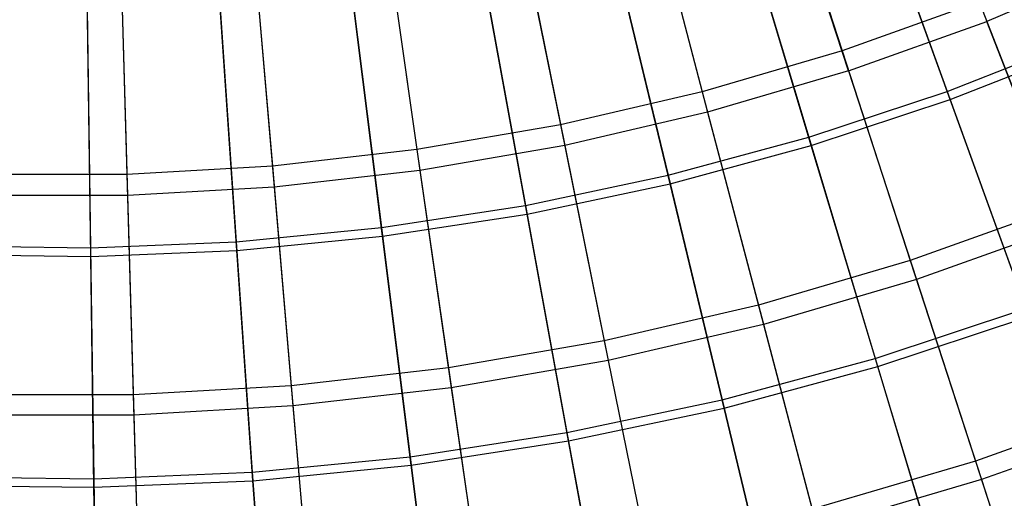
# Model space of a CAD drawing. Extents: x 0.1 to 12.1, y -6 to 6.
# Tile 54 of 256: x 6.019 to 7.198, y -3.44 to -2.867. Entities that reach past the tile are written whole.
import ezdxf

# ---------------------------------------------------------------- set-up
doc = ezdxf.new("R2010")
doc.units = 0
doc.header["$LTSCALE"] = 2.54
doc.layers.get('0').update_dxf_attribs({"linetype": 'CONTINUOUS'})

# ---------------------------------------------------------------- blocks, each defined once
blk = doc.blocks.new('DROPS_COLOR_B-11195_STL')
at = {"color": 0}
for p, q in [((7.0778, -2.6142, 12.722), (7.1769, -2.8688, 12.5437)), ((7.0778, -2.6142, 12.722), (7.1769, -2.8688, 12.5437)), ((6.9188, -2.6433, 2.6488), (7.0036, -2.904, 2.8256)), ((6.9188, -2.6433, 2.6488), (7.0036, -2.904, 2.8256)), ((7.0113, -2.9279, 12.5437), (6.9269, -2.668, 12.722)), ((7.0113, -2.9279, 12.5437), (6.9269, -2.668, 12.722)), ((6.7665, -2.688, 2.6488), (6.8362, -2.9531, 2.8256)), ((6.7665, -2.688, 2.6488), (6.8362, -2.9531, 2.8256)), ((6.7732, -2.7132, 12.722), (6.8426, -2.9774, 12.5437)), ((6.7732, -2.7132, 12.722), (6.8426, -2.9774, 12.5437)), ((6.6119, -2.7239, 2.6488), (6.6664, -2.9926, 2.8256)), ((6.6119, -2.7239, 2.6488), (6.6664, -2.9926, 2.8256)), ((6.4555, -2.751, 2.6488), (6.4945, -3.0223, 2.8256)), ((6.4555, -2.751, 2.6488), (6.4945, -3.0223, 2.8256)), ((6.6171, -2.7495, 12.722), (6.6714, -3.0172, 12.5437)), ((6.6171, -2.7495, 12.722), (6.6714, -3.0172, 12.5437)), ((6.2978, -2.7691, 2.6488), (6.3213, -3.0422, 2.8256)), ((6.2978, -2.7691, 2.6488), (6.3213, -3.0422, 2.8256)), ((6.1394, -2.7782, 2.6488), (6.1472, -3.0522, 2.8256)), ((6.1394, -2.7782, 2.6488), (6.1472, -3.0522, 2.8256)), ((6.4592, -2.7768, 12.722), (6.4981, -3.0472, 12.5437)), ((6.4592, -2.7768, 12.722), (6.4981, -3.0472, 12.5437)), ((6.1401, -2.8042, 12.722), (6.1479, -3.0773, 12.5437)), ((6.1401, -2.8042, 12.722), (6.1479, -3.0773, 12.5437)), ((6.3001, -2.7951, 12.722), (6.3234, -3.0673, 12.5437)), ((6.3001, -2.7951, 12.722), (6.3234, -3.0673, 12.5437)), ((7.3389, -2.8004, 12.5437), (7.1769, -2.8688, 12.5437)), ((7.3389, -2.8004, 12.5437), (7.1769, -2.8688, 12.5437)), ((7.1678, -2.8454, 2.8256), (7.0036, -2.904, 2.8256)), ((7.1678, -2.8454, 2.8256), (7.0036, -2.904, 2.8256)), ((7.1678, -2.8454, 2.8256), (7.2636, -3.0913, 3.0173)), ((7.1678, -2.8454, 2.8256), (7.2636, -3.0913, 3.0173)), ((7.0113, -2.9279, 12.5437), (7.1769, -2.8688, 12.5437)), ((7.0113, -2.9279, 12.5437), (7.1769, -2.8688, 12.5437)), ((7.2723, -3.1138, 12.3507), (7.1769, -2.8688, 12.5437)), ((7.2723, -3.1138, 12.3507), (7.1769, -2.8688, 12.5437)), ((7.0036, -2.904, 2.8256), (6.8362, -2.9531, 2.8256)), ((7.0036, -2.904, 2.8256), (6.8362, -2.9531, 2.8256)), ((7.0036, -2.904, 2.8256), (7.0851, -3.155, 3.0173)), ((7.0036, -2.904, 2.8256), (7.0851, -3.155, 3.0173)), ((7.0113, -2.9279, 12.5437), (6.8426, -2.9774, 12.5437)), ((7.0113, -2.9279, 12.5437), (6.8426, -2.9774, 12.5437)), ((7.0113, -2.9279, 12.5437), (7.0926, -3.178, 12.3507)), ((7.0113, -2.9279, 12.5437), (7.0926, -3.178, 12.3507)), ((6.8362, -2.9531, 2.8256), (6.6664, -2.9926, 2.8256)), ((6.8362, -2.9531, 2.8256), (6.6664, -2.9926, 2.8256)), ((6.8362, -2.9531, 2.8256), (6.9033, -3.2084, 3.0173)), ((6.8362, -2.9531, 2.8256), (6.9033, -3.2084, 3.0173)), ((6.8426, -2.9774, 12.5437), (6.6714, -3.0172, 12.5437)), ((6.8426, -2.9774, 12.5437), (6.6714, -3.0172, 12.5437)), ((6.8426, -2.9774, 12.5437), (6.9095, -3.2317, 12.3507)), ((6.8426, -2.9774, 12.5437), (6.9095, -3.2317, 12.3507)), ((6.6664, -2.9926, 2.8256), (6.4945, -3.0223, 2.8256)), ((6.6664, -2.9926, 2.8256), (6.4945, -3.0223, 2.8256)), ((6.6664, -2.9926, 2.8256), (6.7188, -3.2513, 3.0173)), ((6.6664, -2.9926, 2.8256), (6.7188, -3.2513, 3.0173)), ((6.6714, -3.0172, 12.5437), (6.4981, -3.0472, 12.5437)), ((6.6714, -3.0172, 12.5437), (6.4981, -3.0472, 12.5437)), ((6.6714, -3.0172, 12.5437), (6.7236, -3.2749, 12.3507)), ((6.6714, -3.0172, 12.5437), (6.7236, -3.2749, 12.3507)), ((6.4945, -3.0223, 2.8256), (6.3213, -3.0422, 2.8256)), ((6.4945, -3.0223, 2.8256), (6.3213, -3.0422, 2.8256)), ((6.4945, -3.0223, 2.8256), (6.5321, -3.2836, 3.0173)), ((6.4945, -3.0223, 2.8256), (6.5321, -3.2836, 3.0173)), ((6.3213, -3.0422, 2.8256), (6.1472, -3.0522, 2.8256)), ((6.3213, -3.0422, 2.8256), (6.1472, -3.0522, 2.8256)), ((6.3213, -3.0422, 2.8256), (6.3439, -3.3052, 3.0173)), ((6.3213, -3.0422, 2.8256), (6.3439, -3.3052, 3.0173)), ((6.1472, -3.0522, 2.8256), (5.9728, -3.0522, 2.8256)), ((6.1472, -3.0522, 2.8256), (5.9728, -3.0522, 2.8256)), ((6.1472, -3.0522, 2.8256), (6.1547, -3.316, 3.0173)), ((6.1472, -3.0522, 2.8256), (6.1547, -3.316, 3.0173)), ((6.4981, -3.0472, 12.5437), (6.3234, -3.0673, 12.5437)), ((6.4981, -3.0472, 12.5437), (6.3234, -3.0673, 12.5437)), ((6.4981, -3.0472, 12.5437), (6.5355, -3.3075, 12.3507)), ((6.4981, -3.0472, 12.5437), (6.5355, -3.3075, 12.3507)), ((6.1479, -3.0773, 12.5437), (5.9721, -3.0773, 12.5437)), ((6.1479, -3.0773, 12.5437), (5.9721, -3.0773, 12.5437)), ((6.3234, -3.0673, 12.5437), (6.1479, -3.0773, 12.5437)), ((6.3234, -3.0673, 12.5437), (6.1479, -3.0773, 12.5437)), ((6.1479, -3.0773, 12.5437), (6.1554, -3.3401, 12.3507)), ((6.1479, -3.0773, 12.5437), (6.1554, -3.3401, 12.3507)), ((6.3234, -3.0673, 12.5437), (6.3459, -3.3292, 12.3507)), ((6.3234, -3.0673, 12.5437), (6.3459, -3.3292, 12.3507)), ((7.2636, -3.0913, 3.0173), (7.0851, -3.155, 3.0173)), ((7.2636, -3.0913, 3.0173), (7.0851, -3.155, 3.0173)), ((7.2723, -3.1138, 12.3507), (7.0926, -3.178, 12.3507)), ((7.2723, -3.1138, 12.3507), (7.0926, -3.178, 12.3507)), ((7.0851, -3.155, 3.0173), (6.9033, -3.2084, 3.0173)), ((7.0851, -3.155, 3.0173), (6.9033, -3.2084, 3.0173)), ((7.0851, -3.155, 3.0173), (7.1633, -3.3955, 3.2233)), ((7.0851, -3.155, 3.0173), (7.1633, -3.3955, 3.2233)), ((7.0926, -3.178, 12.3507), (6.9095, -3.2317, 12.3507)), ((7.0926, -3.178, 12.3507), (6.9095, -3.2317, 12.3507)), ((7.0926, -3.178, 12.3507), (7.1704, -3.4175, 12.1434)), ((7.0926, -3.178, 12.3507), (7.1704, -3.4175, 12.1434)), ((6.9033, -3.2084, 3.0173), (6.7188, -3.2513, 3.0173)), ((6.9033, -3.2084, 3.0173), (6.7188, -3.2513, 3.0173)), ((6.9033, -3.2084, 3.0173), (6.9676, -3.453, 3.2233)), ((6.9033, -3.2084, 3.0173), (6.9676, -3.453, 3.2233)), ((6.9095, -3.2317, 12.3507), (6.7236, -3.2749, 12.3507)), ((6.9095, -3.2317, 12.3507), (6.7236, -3.2749, 12.3507)), ((6.9095, -3.2317, 12.3507), (6.9735, -3.4753, 12.1434)), ((6.9095, -3.2317, 12.3507), (6.9735, -3.4753, 12.1434)), ((6.7188, -3.2513, 3.0173), (6.5321, -3.2836, 3.0173)), ((6.7188, -3.2513, 3.0173), (6.5321, -3.2836, 3.0173)), ((6.7188, -3.2513, 3.0173), (6.769, -3.4992, 3.2233)), ((6.7188, -3.2513, 3.0173), (6.769, -3.4992, 3.2233)), ((6.7236, -3.2749, 12.3507), (6.5355, -3.3075, 12.3507)), ((6.7236, -3.2749, 12.3507), (6.5355, -3.3075, 12.3507)), ((6.7236, -3.2749, 12.3507), (6.7736, -3.5218, 12.1434)), ((6.7236, -3.2749, 12.3507), (6.7736, -3.5218, 12.1434)), ((6.5321, -3.2836, 3.0173), (6.3439, -3.3052, 3.0173)), ((6.5321, -3.2836, 3.0173), (6.3439, -3.3052, 3.0173)), ((6.5321, -3.2836, 3.0173), (6.5681, -3.5339, 3.2233)), ((6.5321, -3.2836, 3.0173), (6.5681, -3.5339, 3.2233)), ((6.3439, -3.3052, 3.0173), (6.1547, -3.316, 3.0173)), ((6.3439, -3.3052, 3.0173), (6.1547, -3.316, 3.0173)), ((6.3439, -3.3052, 3.0173), (6.3655, -3.5572, 3.2233)), ((6.3439, -3.3052, 3.0173), (6.3655, -3.5572, 3.2233)), ((6.5355, -3.3075, 12.3507), (6.3459, -3.3292, 12.3507)), ((6.5355, -3.3075, 12.3507), (6.3459, -3.3292, 12.3507)), ((6.5355, -3.3075, 12.3507), (6.5714, -3.5568, 12.1434)), ((6.5355, -3.3075, 12.3507), (6.5714, -3.5568, 12.1434)), ((6.1547, -3.316, 3.0173), (5.9653, -3.316, 3.0173)), ((6.1547, -3.316, 3.0173), (5.9653, -3.316, 3.0173)), ((6.1547, -3.316, 3.0173), (6.162, -3.5688, 3.2233)), ((6.1547, -3.316, 3.0173), (6.162, -3.5688, 3.2233)), ((6.3459, -3.3292, 12.3507), (6.1554, -3.3401, 12.3507)), ((6.3459, -3.3292, 12.3507), (6.1554, -3.3401, 12.3507)), ((6.3459, -3.3292, 12.3507), (6.3675, -3.5802, 12.1434)), ((6.3459, -3.3292, 12.3507), (6.3675, -3.5802, 12.1434)), ((7.3553, -3.327, 3.2233), (7.1633, -3.3955, 3.2233)), ((7.3553, -3.327, 3.2233), (7.1633, -3.3955, 3.2233)), ((6.1554, -3.3401, 12.3507), (5.9646, -3.3401, 12.3507)), ((6.1554, -3.3401, 12.3507), (5.9646, -3.3401, 12.3507)), ((6.1554, -3.3401, 12.3507), (6.1626, -3.5919, 12.1434)), ((6.1554, -3.3401, 12.3507), (6.1626, -3.5919, 12.1434)), ((7.3637, -3.3485, 12.1434), (7.1704, -3.4175, 12.1434)), ((7.3637, -3.3485, 12.1434), (7.1704, -3.4175, 12.1434)), ((7.1633, -3.3955, 3.2233), (6.9676, -3.453, 3.2233)), ((7.1633, -3.3955, 3.2233), (6.9676, -3.453, 3.2233)), ((7.1633, -3.3955, 3.2233), (7.2378, -3.6249, 3.443)), ((7.1633, -3.3955, 3.2233), (7.2378, -3.6249, 3.443)), ((7.1704, -3.4175, 12.1434), (6.9735, -3.4753, 12.1434)), ((7.1704, -3.4175, 12.1434), (6.9735, -3.4753, 12.1434)), ((7.1704, -3.4175, 12.1434), (7.2446, -3.6458, 11.9225)), ((7.1704, -3.4175, 12.1434), (7.2446, -3.6458, 11.9225))]:
    blk.add_line(p, q, dxfattribs=at)
blk = doc.blocks.new('GROUP_1')
at = {"color": 0}
for p, q in [((6.972, 3.314, 0.7222), (7.0694, 3.0448, 0.8873)), ((6.972, 3.314, 0.7222), (7.0694, 3.0448, 0.8873)), ((7.073, 3.0349, 11.1062), (6.9757, 3.3037, 11.2719)), ((7.073, 3.0349, 11.1062), (6.9757, 3.3037, 11.2719)), ((6.8213, 3.2641, 0.7222), (6.9037, 2.99, 0.8873)), ((6.8213, 3.2641, 0.7222), (6.9037, 2.99, 0.8873)), ((6.9067, 2.9799, 11.1062), (6.8245, 3.2537, 11.2719)), ((6.9067, 2.9799, 11.1062), (6.8245, 3.2537, 11.2719)), ((6.6682, 3.2227, 0.7222), (6.7352, 2.9444, 0.8873)), ((6.6682, 3.2227, 0.7222), (6.7352, 2.9444, 0.8873)), ((6.7376, 2.9342, 11.1062), (6.6707, 3.2121, 11.2719)), ((6.7376, 2.9342, 11.1062), (6.6707, 3.2121, 11.2719)), ((6.5129, 3.1898, 0.7222), (6.5644, 2.9083, 0.8873)), ((6.5129, 3.1898, 0.7222), (6.5644, 2.9083, 0.8873)), ((6.5663, 2.8979, 11.1062), (6.5149, 3.1791, 11.2719)), ((6.5663, 2.8979, 11.1062), (6.5149, 3.1791, 11.2719)), ((6.3561, 3.1657, 0.7222), (6.3918, 2.8817, 0.8873)), ((6.3561, 3.1657, 0.7222), (6.3918, 2.8817, 0.8873)), ((6.1982, 3.1502, 0.7222), (6.2181, 2.8647, 0.8873)), ((6.1982, 3.1502, 0.7222), (6.2181, 2.8647, 0.8873)), ((6.3932, 2.8712, 11.1062), (6.3575, 3.1549, 11.2719)), ((6.3932, 2.8712, 11.1062), (6.3575, 3.1549, 11.2719)), ((6.0397, 3.1436, 0.7222), (6.0436, 2.8574, 0.8873)), ((6.0397, 3.1436, 0.7222), (6.0436, 2.8574, 0.8873)), ((6.2188, 2.8542, 11.1062), (6.199, 3.1394, 11.2719)), ((6.2188, 2.8542, 11.1062), (6.199, 3.1394, 11.2719)), ((6.0438, 2.8469, 11.1062), (6.0398, 3.1328, 11.2719)), ((6.0438, 2.8469, 11.1062), (6.0398, 3.1328, 11.2719)), ((7.0694, 3.0448, 0.8873), (7.2319, 3.1088, 0.8873)), ((7.0694, 3.0448, 0.8873), (7.2319, 3.1088, 0.8873)), ((7.073, 3.0349, 11.1062), (7.236, 3.0992, 11.1062)), ((7.073, 3.0349, 11.1062), (7.236, 3.0992, 11.1062)), ((6.9037, 2.99, 0.8873), (7.0694, 3.0448, 0.8873)), ((6.9037, 2.99, 0.8873), (7.0694, 3.0448, 0.8873)), ((7.0694, 3.0448, 0.8873), (7.1637, 2.7847, 1.068)), ((7.0694, 3.0448, 0.8873), (7.1637, 2.7847, 1.068)), ((6.9067, 2.9799, 11.1062), (7.073, 3.0349, 11.1062)), ((6.9067, 2.9799, 11.1062), (7.073, 3.0349, 11.1062)), ((7.1671, 2.7751, 10.925), (7.073, 3.0349, 11.1062)), ((7.1671, 2.7751, 10.925), (7.073, 3.0349, 11.1062)), ((6.7352, 2.9444, 0.8873), (6.9037, 2.99, 0.8873)), ((6.7352, 2.9444, 0.8873), (6.9037, 2.99, 0.8873)), ((6.9037, 2.99, 0.8873), (6.9833, 2.725, 1.068)), ((6.9037, 2.99, 0.8873), (6.9833, 2.725, 1.068)), ((6.7376, 2.9342, 11.1062), (6.9067, 2.9799, 11.1062)), ((6.7376, 2.9342, 11.1062), (6.9067, 2.9799, 11.1062)), ((6.9863, 2.7153, 10.925), (6.9067, 2.9799, 11.1062)), ((6.9863, 2.7153, 10.925), (6.9067, 2.9799, 11.1062)), ((6.5644, 2.9083, 0.8873), (6.7352, 2.9444, 0.8873)), ((6.5644, 2.9083, 0.8873), (6.7352, 2.9444, 0.8873)), ((6.7352, 2.9444, 0.8873), (6.8, 2.6754, 1.068)), ((6.7352, 2.9444, 0.8873), (6.8, 2.6754, 1.068)), ((6.5663, 2.8979, 11.1062), (6.7376, 2.9342, 11.1062)), ((6.5663, 2.8979, 11.1062), (6.7376, 2.9342, 11.1062)), ((6.8023, 2.6655, 10.925), (6.7376, 2.9342, 11.1062)), ((6.8023, 2.6655, 10.925), (6.7376, 2.9342, 11.1062)), ((6.3918, 2.8817, 0.8873), (6.5644, 2.9083, 0.8873)), ((6.3918, 2.8817, 0.8873), (6.5644, 2.9083, 0.8873)), ((6.5644, 2.9083, 0.8873), (6.6141, 2.6361, 1.068)), ((6.5644, 2.9083, 0.8873), (6.6141, 2.6361, 1.068)), ((6.3932, 2.8712, 11.1062), (6.5663, 2.8979, 11.1062)), ((6.3932, 2.8712, 11.1062), (6.5663, 2.8979, 11.1062)), ((6.6159, 2.6261, 10.925), (6.5663, 2.8979, 11.1062)), ((6.6159, 2.6261, 10.925), (6.5663, 2.8979, 11.1062)), ((6.2181, 2.8647, 0.8873), (6.3918, 2.8817, 0.8873)), ((6.2181, 2.8647, 0.8873), (6.3918, 2.8817, 0.8873)), ((6.3918, 2.8817, 0.8873), (6.4264, 2.6071, 1.068)), ((6.3918, 2.8817, 0.8873), (6.4264, 2.6071, 1.068)), ((6.2188, 2.8542, 11.1062), (6.3932, 2.8712, 11.1062)), ((6.2188, 2.8542, 11.1062), (6.3932, 2.8712, 11.1062)), ((6.4276, 2.5971, 10.925), (6.3932, 2.8712, 11.1062)), ((6.4276, 2.5971, 10.925), (6.3932, 2.8712, 11.1062)), ((5.8691, 2.8599, 0.8873), (6.0436, 2.8574, 0.8873)), ((5.8691, 2.8599, 0.8873), (6.0436, 2.8574, 0.8873)), ((6.0436, 2.8574, 0.8873), (6.2181, 2.8647, 0.8873)), ((6.0436, 2.8574, 0.8873), (6.2181, 2.8647, 0.8873)), ((6.0436, 2.8574, 0.8873), (6.0475, 2.5808, 1.068)), ((6.0436, 2.8574, 0.8873), (6.0475, 2.5808, 1.068)), ((6.0438, 2.8469, 11.1062), (6.2188, 2.8542, 11.1062)), ((6.0438, 2.8469, 11.1062), (6.2188, 2.8542, 11.1062)), ((6.2181, 2.8647, 0.8873), (6.2373, 2.5887, 1.068)), ((6.2181, 2.8647, 0.8873), (6.2373, 2.5887, 1.068)), ((6.238, 2.5785, 10.925), (6.2188, 2.8542, 11.1062)), ((6.238, 2.5785, 10.925), (6.2188, 2.8542, 11.1062)), ((5.8686, 2.8493, 11.1062), (6.0438, 2.8469, 11.1062)), ((5.8686, 2.8493, 11.1062), (6.0438, 2.8469, 11.1062)), ((6.0476, 2.5706, 10.925), (6.0438, 2.8469, 11.1062)), ((6.0476, 2.5706, 10.925), (6.0438, 2.8469, 11.1062)), ((6.9833, 2.725, 1.068), (7.1637, 2.7847, 1.068)), ((6.9833, 2.725, 1.068), (7.1637, 2.7847, 1.068)), ((6.9863, 2.7153, 10.925), (7.1671, 2.7751, 10.925)), ((6.9863, 2.7153, 10.925), (7.1671, 2.7751, 10.925)), ((6.8, 2.6754, 1.068), (6.9833, 2.725, 1.068)), ((6.8, 2.6754, 1.068), (6.9833, 2.725, 1.068)), ((6.9833, 2.725, 1.068), (7.06, 2.4699, 1.2636)), ((6.9833, 2.725, 1.068), (7.06, 2.4699, 1.2636)), ((6.8023, 2.6655, 10.925), (6.9863, 2.7153, 10.925)), ((6.8023, 2.6655, 10.925), (6.9863, 2.7153, 10.925)), ((7.0628, 2.4606, 10.7288), (6.9863, 2.7153, 10.925)), ((7.0628, 2.4606, 10.7288), (6.9863, 2.7153, 10.925)), ((6.6141, 2.6361, 1.068), (6.8, 2.6754, 1.068)), ((6.6141, 2.6361, 1.068), (6.8, 2.6754, 1.068)), ((6.6159, 2.6261, 10.925), (6.8023, 2.6655, 10.925)), ((6.6159, 2.6261, 10.925), (6.8023, 2.6655, 10.925)), ((6.8, 2.6754, 1.068), (6.8623, 2.4165, 1.2636)), ((6.8, 2.6754, 1.068), (6.8623, 2.4165, 1.2636)), ((6.8646, 2.407, 10.7288), (6.8023, 2.6655, 10.925)), ((6.8646, 2.407, 10.7288), (6.8023, 2.6655, 10.925)), ((6.4264, 2.6071, 1.068), (6.6141, 2.6361, 1.068)), ((6.4264, 2.6071, 1.068), (6.6141, 2.6361, 1.068)), ((6.6141, 2.6361, 1.068), (6.662, 2.3741, 1.2636)), ((6.6141, 2.6361, 1.068), (6.662, 2.3741, 1.2636)), ((6.4276, 2.5971, 10.925), (6.6159, 2.6261, 10.925)), ((6.4276, 2.5971, 10.925), (6.6159, 2.6261, 10.925)), ((6.6637, 2.3645, 10.7288), (6.6159, 2.6261, 10.925)), ((6.6637, 2.3645, 10.7288), (6.6159, 2.6261, 10.925)), ((6.2373, 2.5887, 1.068), (6.4264, 2.6071, 1.068)), ((6.2373, 2.5887, 1.068), (6.4264, 2.6071, 1.068)), ((6.4264, 2.6071, 1.068), (6.4596, 2.3429, 1.2636)), ((6.4264, 2.6071, 1.068), (6.4596, 2.3429, 1.2636)), ((6.238, 2.5785, 10.925), (6.4276, 2.5971, 10.925)), ((6.238, 2.5785, 10.925), (6.4276, 2.5971, 10.925)), ((6.4608, 2.3332, 10.7288), (6.4276, 2.5971, 10.925)), ((6.4608, 2.3332, 10.7288), (6.4276, 2.5971, 10.925)), ((5.8575, 2.5834, 1.068), (6.0475, 2.5808, 1.068)), ((5.8575, 2.5834, 1.068), (6.0475, 2.5808, 1.068)), ((6.0475, 2.5808, 1.068), (6.2373, 2.5887, 1.068)), ((6.0475, 2.5808, 1.068), (6.2373, 2.5887, 1.068)), ((6.2373, 2.5887, 1.068), (6.2558, 2.323, 1.2636)), ((6.2373, 2.5887, 1.068), (6.2558, 2.323, 1.2636)), ((5.8571, 2.5732, 10.925), (6.0476, 2.5706, 10.925)), ((5.8571, 2.5732, 10.925), (6.0476, 2.5706, 10.925)), ((6.0475, 2.5808, 1.068), (6.0512, 2.3144, 1.2636)), ((6.0475, 2.5808, 1.068), (6.0512, 2.3144, 1.2636)), ((6.0476, 2.5706, 10.925), (6.238, 2.5785, 10.925)), ((6.0476, 2.5706, 10.925), (6.238, 2.5785, 10.925)), ((6.2565, 2.3133, 10.7288), (6.238, 2.5785, 10.925)), ((6.2565, 2.3133, 10.7288), (6.238, 2.5785, 10.925)), ((6.0513, 2.3047, 10.7288), (6.0476, 2.5706, 10.925)), ((6.0513, 2.3047, 10.7288), (6.0476, 2.5706, 10.925))]:
    blk.add_line(p, q, dxfattribs=at)
blk.add_blockref('DROPS_COLOR_B-11195_STL', (-0.06, 5.9973, -1.7), dxfattribs=at)

msp = doc.modelspace()

# ---------------------------------------------------------------- block references
at = {"color": 0}
msp.add_blockref('GROUP_1', (0.06, -5.9973, 1.7), dxfattribs=at)

doc.saveas('drawing.dxf')
